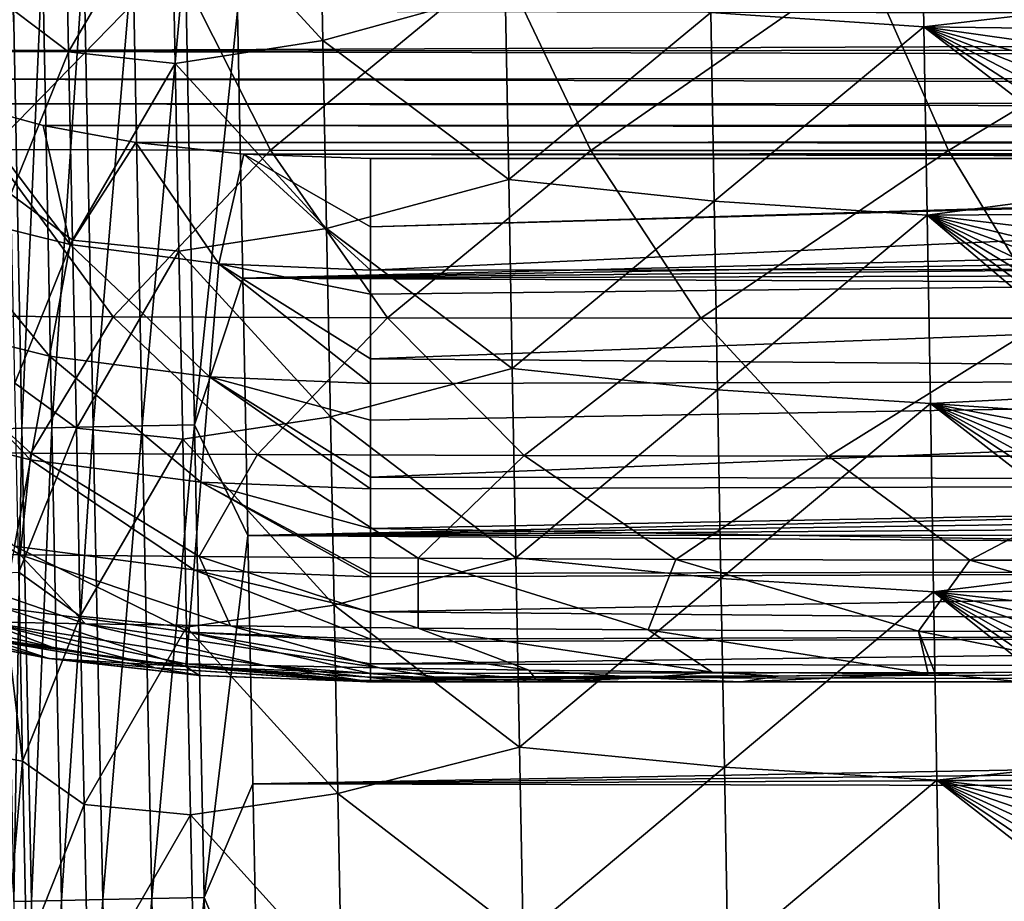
# Model space of a CAD drawing. Header units: metres. Extents: x -26 to 26, y -119 to 32.
# Tile 71 of 208: x -15.05 to -12.23, y -87.81 to -85.28. Entities that reach past the tile are written whole.
import ezdxf

# ---------------------------------------------------------------- set-up
doc = ezdxf.new("R2010")
doc.units = ezdxf.units.M
doc.layers.add('solid_13_411_041_XXX', color=7, linetype='CONTINUOUS')

msp = doc.modelspace()

# ---------------------------------------------------------------- linework, layer by layer
at = {"layer": 'solid_13_411_041_XXX'}
for points in [[(-13.072164, -85.258812, 139.145721), (-12.469761, -84.760384, 138.966232), (-12.460606, -85.300407, 138.971054)], [(-12.460606, -85.300407, 138.971054), (-12.469761, -84.760384, 138.966232), (-11.867782, -85.231018, 138.915955)], [(-14.619064, -84.866005, 140.400742), (-14.194877, -84.798912, 139.873962), (-14.184291, -85.338837, 139.87793)], [(-14.184291, -85.338837, 139.87793), (-14.194877, -84.798912, 139.873962), (-13.661642, -85.195358, 139.450943)], [(-14.913851, -85.372017, 140.992661), (-15.090888, -85.237701, 141.603149), (-14.924945, -84.832596, 140.9897)], [(-14.913851, -85.372017, 140.992661), (-14.924945, -84.832596, 140.9897), (-14.619064, -84.866005, 140.400742)], [(-14.913851, -85.372017, 140.992661), (-14.619064, -84.866005, 140.400742), (-14.608178, -85.404785, 140.404221)], [(-14.608178, -85.404785, 140.404221), (-14.619064, -84.866005, 140.400742), (-14.184291, -85.338837, 139.87793)], [(-15.048101, -86.451408, 144.735077), (-15.075233, -85.095657, 144.735138), (-15.098473, -86.452446, 144.585052)], [(-14.988792, -85.09391, 144.875305), (-15.075233, -85.095657, 144.735138), (-15.048101, -86.451408, 144.735077)], [(-14.961674, -86.449654, 144.87529), (-14.988792, -85.09391, 144.875305), (-15.048101, -86.451408, 144.735077)], [(-14.870537, -85.091537, 144.993118), (-14.988792, -85.09391, 144.875305), (-14.961674, -86.449654, 144.87529)], [(-14.843409, -86.447258, 144.993179), (-14.870537, -85.091537, 144.993118), (-14.961674, -86.449654, 144.87529)], [(-14.73009, -85.08873, 145.079041), (-14.870537, -85.091537, 144.993118), (-14.843409, -86.447258, 144.993179)], [(-14.702938, -86.44442, 145.079117), (-14.73009, -85.08873, 145.079041), (-14.843409, -86.447258, 144.993179)], [(-14.580005, -85.085732, 145.12886), (-14.73009, -85.08873, 145.079041), (-14.702938, -86.44442, 145.079117)], [(-14.552821, -86.441399, 145.128983), (-14.580005, -85.085732, 145.12886), (-14.702938, -86.44442, 145.079117)], [(-14.429815, -85.255493, 145.144241), (-14.580005, -85.085732, 145.12886), (-14.552821, -86.441399, 145.128983)], [(-15.139119, -85.651855, 81.7295), (-15.424582, -85.107697, 81.602669), (-14.608976, -85.109177, 80.236252)], [(-14.335, -85.653824, 80.387039), (-15.139119, -85.651855, 81.7295), (-14.608976, -85.109177, 80.236252)], [(-14.335, -85.653824, 80.387039), (-14.608976, -85.109177, 80.236252), (-13.674914, -85.109947, 78.951782)], [(14.43291, -85.102234, 145.144226), (-14.429815, -85.255493, 145.144241), (14.428645, -85.315506, 145.144257)], [(-13.415874, -85.654861, 79.125092), (-14.335, -85.653824, 80.387039), (-13.674914, -85.109947, 78.951782)], [(-13.415874, -85.654861, 79.125092), (-13.674914, -85.109947, 78.951782), (-12.631309, -85.109932, 77.760437)], [(-12.390319, -85.654869, 77.954536), (-13.415874, -85.654861, 79.125092), (-12.631309, -85.109932, 77.760437)], [(-12.390319, -85.654869, 77.954536), (-12.631309, -85.109932, 77.760437), (-11.487218, -85.109184, 76.670746)], [(-11.26692, -85.653893, 76.883644), (-12.390319, -85.654869, 77.954536), (-11.487218, -85.109184, 76.670746)], [(-15.861433, -85.190666, 104.899536), (-15.583422, -85.369743, 104.899536), (15.788097, -85.245422, 104.899536)], [(-14.184291, -85.338837, 139.87793), (-13.661642, -85.195358, 139.450943), (-13.651395, -85.737831, 139.455353)], [(-13.651395, -85.737831, 139.455353), (-13.661642, -85.195358, 139.450943), (-13.072164, -85.258812, 139.145721)], [(-12.460606, -85.300407, 138.971054), (-11.867782, -85.231018, 138.915955), (-11.866545, -85.307831, 138.916656)], [(-15.583422, -85.369743, 104.899536), (15.624725, -85.347519, 104.899536), (15.788097, -85.245422, 104.899536)], [(-14.913851, -85.372017, 140.992661), (-15.079649, -85.779617, 141.605621), (-15.090888, -85.237701, 141.603149)], [(-14.414473, -86.020515, 145.144318), (-14.429815, -85.255493, 145.144241), (-14.552821, -86.441399, 145.128983)], [(14.428645, -85.315506, 145.144257), (-14.429815, -85.255493, 145.144241), (-14.414473, -86.020515, 145.144318)], [(-13.651395, -85.737831, 139.455353), (-13.072164, -85.258812, 139.145721), (-13.062418, -85.799873, 139.150391)], [(-13.062418, -85.799873, 139.150391), (-13.072164, -85.258812, 139.145721), (-12.460606, -85.300407, 138.971054)], [(14.428645, -85.315506, 145.144257), (-14.414473, -86.020515, 145.144318), (14.424416, -85.526695, 145.144272)], [(-13.062418, -85.799873, 139.150391), (-12.460606, -85.300407, 138.971054), (-12.451375, -85.840431, 138.975891)], [(-12.460606, -85.300407, 138.971054), (-11.866545, -85.307831, 138.916656), (-11.865311, -85.3843, 138.917343)], [(-12.460606, -85.300407, 138.971054), (-11.865311, -85.3843, 138.917343), (-11.86408, -85.460449, 138.91803)], [(-12.460606, -85.300407, 138.971054), (-11.86408, -85.460449, 138.91803), (-11.862854, -85.536263, 138.918716)], [(-12.460606, -85.300407, 138.971054), (-11.862854, -85.536263, 138.918716), (-11.86163, -85.611763, 138.919403)], [(-12.460606, -85.300407, 138.971054), (-11.86163, -85.611763, 138.919403), (-11.860411, -85.686943, 138.920074)], [(-12.460606, -85.300407, 138.971054), (-11.860411, -85.686943, 138.920074), (-11.859195, -85.76181, 138.920761)], [(-12.451375, -85.840431, 138.975891), (-12.460606, -85.300407, 138.971054), (-11.859195, -85.76181, 138.920761)], [(-15.583422, -85.369743, 104.899536), (15.446947, -85.434799, 104.899536), (15.624725, -85.347519, 104.899536)], [(-14.608178, -85.404785, 140.404221), (-14.184291, -85.338837, 139.87793), (-14.173663, -85.878769, 139.881927)], [(-14.173663, -85.878769, 139.881927), (-14.184291, -85.338837, 139.87793), (-13.651395, -85.737831, 139.455353)], [(-15.583422, -85.369743, 104.899536), (-15.411857, -85.449745, 104.899536), (15.446947, -85.434799, 104.899536)], [(-14.902724, -85.911438, 140.995651), (-15.079649, -85.779617, 141.605621), (-14.913851, -85.372017, 140.992661)], [(-14.902724, -85.911438, 140.995651), (-14.913851, -85.372017, 140.992661), (-14.608178, -85.404785, 140.404221)], [(-14.902724, -85.911438, 140.995651), (-14.608178, -85.404785, 140.404221), (-14.597256, -85.943565, 140.407745)], [(-14.597256, -85.943565, 140.407745), (-14.608178, -85.404785, 140.404221), (-14.173663, -85.878769, 139.881927)], [(-15.411857, -85.449745, 104.899536), (15.247194, -85.510757, 104.899536), (15.446947, -85.434799, 104.899536)], [(-15.411857, -85.449745, 104.899536), (-15.214785, -85.521286, 104.899536), (15.247194, -85.510757, 104.899536)], [(-15.214785, -85.521286, 104.899536), (15.03944, -85.570366, 104.899536), (15.247194, -85.510757, 104.899536)], [(-15.318771, -85.823036, 104.865211), (-14.909507, -85.924377, 104.865211), (-15.214785, -85.521286, 104.899536)], [(-15.214785, -85.521286, 104.899536), (-14.98655, -85.582878, 104.899536), (15.03944, -85.570366, 104.899536)], [(-14.909507, -85.924377, 104.865211), (-14.98655, -85.582878, 104.899536), (-15.214785, -85.521286, 104.899536)], [(14.424416, -85.526695, 145.144272), (-14.414473, -86.020515, 145.144318), (14.420219, -85.735863, 145.144287)], [(-14.98655, -85.582878, 104.899536), (14.831746, -85.614212, 104.899536), (15.03944, -85.570366, 104.899536)], [(-14.98655, -85.582878, 104.899536), (-14.721014, -85.632172, 104.899536), (14.831746, -85.614212, 104.899536)], [(-14.909507, -85.924377, 104.865211), (-14.721014, -85.632172, 104.899536), (-14.98655, -85.582878, 104.899536)], [(-14.909507, -85.924377, 104.865211), (-14.48326, -85.980003, 104.865211), (-14.721014, -85.632172, 104.899536)], [(-14.721014, -85.632172, 104.899536), (14.612687, -85.646492, 104.899536), (14.831746, -85.614212, 104.899536)], [(-14.721014, -85.632172, 104.899536), (-14.411078, -85.665581, 104.899536), (14.612687, -85.646492, 104.899536)], [(-14.48326, -85.980003, 104.865211), (-14.411078, -85.665581, 104.899536), (-14.721014, -85.632172, 104.899536)], [(-14.78607, -86.13192, 81.904579), (-15.455618, -86.128578, 83.285149), (-15.139119, -85.651855, 81.7295)], [(-14.78607, -86.13192, 81.904579), (-15.139119, -85.651855, 81.7295), (-14.335, -85.653824, 80.387039)], [(-13.999143, -86.134384, 80.593697), (-14.78607, -86.13192, 81.904579), (-14.335, -85.653824, 80.387039)], [(-14.411078, -85.665581, 104.899536), (14.359714, -85.668915, 104.899536), (14.612687, -85.646492, 104.899536)], [(-13.999143, -86.134384, 80.593697), (-14.335, -85.653824, 80.387039), (-13.415874, -85.654861, 79.125092)], [(-13.1006, -86.135674, 79.361244), (-13.999143, -86.134384, 80.593697), (-13.415874, -85.654861, 79.125092)], [(-13.1006, -86.135674, 79.361244), (-13.415874, -85.654861, 79.125092), (-12.390319, -85.654869, 77.954536)], [(-12.098703, -86.135681, 78.217834), (-13.1006, -86.135674, 79.361244), (-12.390319, -85.654869, 77.954536)], [(-12.098703, -86.135681, 78.217834), (-12.390319, -85.654869, 77.954536), (-11.26692, -85.653893, 76.883644)], [(-14.48326, -85.980003, 104.865211), (-14.048276, -85.997902, 104.865013), (-14.411078, -85.665581, 104.899536)], [(-0.000026, -85.677917, 104.899536), (14.359714, -85.668915, 104.899536), (-14.411078, -85.665581, 104.899536)], [(-14.411078, -85.665581, 104.899536), (-7.045654, -85.677917, 104.899536), (-0.000026, -85.677917, 104.899536)], [(-14.411078, -85.665581, 104.899536), (-7.419333, -85.677917, 104.899536), (-7.045654, -85.677917, 104.899536)], [(-14.411078, -85.665581, 104.899536), (-14.048341, -85.677917, 104.899536), (-7.419333, -85.677917, 104.899536)], [(-14.048301, -85.873817, 104.886696), (-14.048341, -85.677917, 104.899536), (-14.411078, -85.665581, 104.899536)], [(-14.048301, -85.873817, 104.886696), (-14.411078, -85.665581, 104.899536), (-14.048276, -85.997902, 104.865013)], [(-14.048301, -85.873817, 104.886696), (-7.419333, -85.677917, 104.899536), (-14.048341, -85.677917, 104.899536)], [(-14.048301, -85.873817, 104.886696), (-7.045654, -85.677917, 104.899536), (-7.419333, -85.677917, 104.899536)], [(-14.048301, -85.873817, 104.886696), (-14.048276, -85.997902, 104.865013), (-7.045654, -85.677917, 104.899536)], [(-14.048276, -85.997902, 104.865013), (-7.024124, -85.990173, 104.866608), (-7.045654, -85.677917, 104.899536)], [(14.420219, -85.735863, 145.144287), (-14.414473, -86.020515, 145.144318), (14.416058, -85.943062, 145.144302)], [(-14.173663, -85.878769, 139.881927), (-13.651395, -85.737831, 139.455353), (-13.641093, -86.280304, 139.459763)], [(-13.641093, -86.280304, 139.459763), (-13.651395, -85.737831, 139.455353), (-13.062418, -85.799873, 139.150391)], [(-12.451375, -85.840431, 138.975891), (-11.859195, -85.76181, 138.920761), (-11.857982, -85.836372, 138.921432)], [(-14.902724, -85.911438, 140.995651), (-15.068379, -86.321533, 141.608139), (-15.079649, -85.779617, 141.605621)], [(-13.641093, -86.280304, 139.459763), (-13.062418, -85.799873, 139.150391), (-13.052608, -86.340935, 139.155075)], [(-13.052608, -86.340935, 139.155075), (-13.062418, -85.799873, 139.150391), (-12.451375, -85.840431, 138.975891)], [(-15.4176, -86.132637, 104.754227), (-14.968336, -86.243996, 104.754227), (-15.318771, -85.823036, 104.865211)], [(-14.968336, -86.243996, 104.754227), (-14.909507, -85.924377, 104.865211), (-15.318771, -85.823036, 104.865211)], [(-13.052608, -86.340935, 139.155075), (-12.451375, -85.840431, 138.975891), (-12.442068, -86.380455, 138.980713)], [(-12.451375, -85.840431, 138.975891), (-11.857982, -85.836372, 138.921432), (-11.856773, -85.910629, 138.922104)], [(-12.451375, -85.840431, 138.975891), (-11.856773, -85.910629, 138.922104), (-11.855567, -85.984589, 138.922775)], [(-12.451375, -85.840431, 138.975891), (-11.855567, -85.984589, 138.922775), (-11.854364, -86.05825, 138.923431)], [(-12.451375, -85.840431, 138.975891), (-11.854364, -86.05825, 138.923431), (-11.853166, -86.131592, 138.924103)], [(-12.451375, -85.840431, 138.975891), (-11.853166, -86.131592, 138.924103), (-11.851971, -86.204597, 138.924759)], [(-12.451375, -85.840431, 138.975891), (-11.851971, -86.204597, 138.924759), (-11.85078, -86.277267, 138.925415)], [(-12.451375, -85.840431, 138.975891), (-11.85078, -86.277267, 138.925415), (-11.849591, -86.349609, 138.926071)], [(-12.442068, -86.380455, 138.980713), (-12.451375, -85.840431, 138.975891), (-11.849591, -86.349609, 138.926071)], [(-14.597256, -85.943565, 140.407745), (-14.173663, -85.878769, 139.881927), (-14.162992, -86.418701, 139.885941)], [(-14.162992, -86.418701, 139.885941), (-14.173663, -85.878769, 139.881927), (-13.641093, -86.280304, 139.459763)], [(-14.891567, -86.450867, 140.998688), (-15.068379, -86.321533, 141.608139), (-14.902724, -85.911438, 140.995651)], [(-14.891567, -86.450867, 140.998688), (-14.902724, -85.911438, 140.995651), (-14.597256, -85.943565, 140.407745)], [(-14.968336, -86.243996, 104.754227), (-14.509672, -86.303917, 104.754227), (-14.909507, -85.924377, 104.865211)], [(-14.509672, -86.303917, 104.754227), (-14.48326, -85.980003, 104.865211), (-14.909507, -85.924377, 104.865211)], [(14.416058, -85.943062, 145.144302), (-14.414473, -86.020515, 145.144318), (14.411928, -86.148361, 145.144318)], [(-14.891567, -86.450867, 140.998688), (-14.597256, -85.943565, 140.407745), (-14.586299, -86.482346, 140.411285)], [(-14.586299, -86.482346, 140.411285), (-14.597256, -85.943565, 140.407745), (-14.162992, -86.418701, 139.885941)], [(-14.509672, -86.303917, 104.754227), (-14.048209, -86.322495, 104.75399), (-14.48326, -85.980003, 104.865211)], [(-14.48326, -85.980003, 104.865211), (-14.048209, -86.322495, 104.75399), (-14.048223, -86.252426, 104.785164)], [(-14.48326, -85.980003, 104.865211), (-14.048223, -86.252426, 104.785164), (-14.048262, -86.066521, 104.848328)], [(-14.48326, -85.980003, 104.865211), (-14.048262, -86.066521, 104.848328), (-14.048276, -85.997902, 104.865013)], [(-14.048276, -85.997902, 104.865013), (-14.048262, -86.066521, 104.848328), (-7.024124, -85.990173, 104.866608)], [(-14.048262, -86.066521, 104.848328), (-14.048223, -86.252426, 104.785164), (-7.024124, -85.990173, 104.866608)], [(-14.048223, -86.252426, 104.785164), (-7.024144, -86.307098, 104.761063), (-7.024124, -85.990173, 104.866608)], [(-14.399586, -86.758766, 145.144379), (-14.414473, -86.020515, 145.144318), (-14.552821, -86.441399, 145.128983)], [(14.411928, -86.148361, 145.144318), (-14.414473, -86.020515, 145.144318), (-14.399586, -86.758766, 145.144379)], [(-15.022583, -86.522392, 83.463013), (-15.55515, -86.517853, 84.858635), (-15.455618, -86.128578, 83.285149)], [(-15.509699, -86.42115, 104.562874), (-15.02316, -86.541855, 104.562874), (-15.4176, -86.132637, 104.754227)], [(-15.022583, -86.522392, 83.463013), (-15.455618, -86.128578, 83.285149), (-14.78607, -86.13192, 81.904579)], [(-15.02316, -86.541855, 104.562874), (-14.968336, -86.243996, 104.754227), (-15.4176, -86.132637, 104.754227)], [(-14.371672, -86.526398, 82.123268), (-15.022583, -86.522392, 83.463013), (-14.78607, -86.13192, 81.904579)], [(-14.371672, -86.526398, 82.123268), (-14.78607, -86.13192, 81.904579), (-13.999143, -86.134384, 80.593697)], [(-13.60705, -86.529358, 80.850876), (-14.371672, -86.526398, 82.123268), (-13.999143, -86.134384, 80.593697)], [(-13.60705, -86.529358, 80.850876), (-13.999143, -86.134384, 80.593697), (-13.1006, -86.135674, 79.361244)], [(-12.734204, -86.530907, 79.654243), (-13.60705, -86.529358, 80.850876), (-13.1006, -86.135674, 79.361244)], [(-12.734204, -86.530907, 79.654243), (-13.1006, -86.135674, 79.361244), (-12.098703, -86.135681, 78.217834)], [(-11.761077, -86.530922, 78.543686), (-12.734204, -86.530907, 79.654243), (-12.098703, -86.135681, 78.217834)], [(14.411928, -86.148361, 145.144318), (-14.399586, -86.758766, 145.144379), (14.40783, -86.35183, 145.144333)], [(-15.02316, -86.541855, 104.562874), (-14.534286, -86.605774, 104.562874), (-14.968336, -86.243996, 104.754227)], [(-14.534286, -86.605774, 104.562874), (-14.509672, -86.303917, 104.754227), (-14.968336, -86.243996, 104.754227)], [(-14.048223, -86.252426, 104.785164), (-14.048209, -86.322495, 104.75399), (-7.024144, -86.307098, 104.761063)], [(-14.162992, -86.418701, 139.885941), (-13.641093, -86.280304, 139.459763), (-13.630739, -86.822784, 139.464203)], [(-13.630739, -86.822784, 139.464203), (-13.641093, -86.280304, 139.459763), (-13.052608, -86.340935, 139.155075)], [(-14.534286, -86.605774, 104.562874), (-14.048147, -86.624916, 104.562813), (-14.509672, -86.303917, 104.754227)], [(-14.509672, -86.303917, 104.754227), (-14.048147, -86.624916, 104.562813), (-14.048154, -86.591309, 104.589394)], [(-14.509672, -86.303917, 104.754227), (-14.048154, -86.591309, 104.589394), (-14.048187, -86.428307, 104.698364)], [(-14.509672, -86.303917, 104.754227), (-14.048187, -86.428307, 104.698364), (-14.048209, -86.322495, 104.75399)], [(-14.048209, -86.322495, 104.75399), (-14.048187, -86.428307, 104.698364), (-7.024144, -86.307098, 104.761063)], [(-14.048187, -86.428307, 104.698364), (-14.048154, -86.591309, 104.589394), (-7.024144, -86.307098, 104.761063)], [(-14.048154, -86.591309, 104.589394), (-7.024164, -86.603485, 104.579689), (-7.024144, -86.307098, 104.761063)], [(-14.891567, -86.450867, 140.998688), (-15.05708, -86.863457, 141.610733), (-15.068379, -86.321533, 141.608139)], [(14.40783, -86.35183, 145.144333), (-14.399586, -86.758766, 145.144379), (14.403766, -86.55336, 145.144363)], [(-13.630739, -86.822784, 139.464203), (-13.052608, -86.340935, 139.155075), (-13.042731, -86.882004, 139.159775)], [(-13.042731, -86.882004, 139.159775), (-13.052608, -86.340935, 139.155075), (-12.442068, -86.380455, 138.980713)], [(-12.442068, -86.380455, 138.980713), (-11.849591, -86.349609, 138.926071), (-11.848407, -86.421623, 138.926712)], [(-13.042731, -86.882004, 139.159775), (-12.442068, -86.380455, 138.980713), (-12.432682, -86.920479, 138.98555)], [(-12.442068, -86.380455, 138.980713), (-11.848407, -86.421623, 138.926712), (-11.847226, -86.493317, 138.927368)], [(-12.442068, -86.380455, 138.980713), (-11.847226, -86.493317, 138.927368), (-11.846049, -86.564682, 138.928009)], [(-12.442068, -86.380455, 138.980713), (-11.846049, -86.564682, 138.928009), (-11.844875, -86.635742, 138.92865)], [(-12.442068, -86.380455, 138.980713), (-11.844875, -86.635742, 138.92865), (-11.843705, -86.70649, 138.929291)], [(-12.442068, -86.380455, 138.980713), (-11.843705, -86.70649, 138.929291), (-11.842538, -86.776932, 138.929932)], [(-12.442068, -86.380455, 138.980713), (-11.842538, -86.776932, 138.929932), (-11.841375, -86.847069, 138.930557)], [(-12.432682, -86.920479, 138.98555), (-12.442068, -86.380455, 138.980713), (-11.841375, -86.847069, 138.930557)], [(-15.068778, -86.789703, 104.300964), (-15.02316, -86.541855, 104.562874), (-15.509699, -86.42115, 104.562874)], [(-14.586299, -86.482346, 140.411285), (-14.162992, -86.418701, 139.885941), (-14.152278, -86.958633, 139.889984)], [(-14.152278, -86.958633, 139.889984), (-14.162992, -86.418701, 139.885941), (-13.630739, -86.822784, 139.464203)], [(-15.048101, -86.451408, 144.735077), (-15.098473, -86.452446, 144.585052), (-15.071035, -87.808212, 144.584961)], [(-15.020696, -87.807167, 144.735031), (-15.048101, -86.451408, 144.735077), (-15.071035, -87.808212, 144.584961)], [(-14.880379, -86.990295, 141.001785), (-15.05708, -86.863457, 141.610733), (-14.891567, -86.450867, 140.998688)], [(-14.961674, -86.449654, 144.87529), (-15.048101, -86.451408, 144.735077), (-15.020696, -87.807167, 144.735031)], [(-14.934278, -87.805397, 144.875305), (-14.961674, -86.449654, 144.87529), (-15.020696, -87.807167, 144.735031)], [(-14.843409, -86.447258, 144.993179), (-14.961674, -86.449654, 144.87529), (-14.934278, -87.805397, 144.875305)], [(-14.816007, -87.802979, 144.993225), (-14.843409, -86.447258, 144.993179), (-14.934278, -87.805397, 144.875305)], [(-14.880379, -86.990295, 141.001785), (-14.891567, -86.450867, 140.998688), (-14.586299, -86.482346, 140.411285)], [(-14.702938, -86.44442, 145.079117), (-14.843409, -86.447258, 144.993179), (-14.816007, -87.802979, 144.993225)], [(-14.675513, -87.80011, 145.079208), (-14.702938, -86.44442, 145.079117), (-14.816007, -87.802979, 144.993225)], [(-14.552821, -86.441399, 145.128983), (-14.702938, -86.44442, 145.079117), (-14.675513, -87.80011, 145.079208)], [(-14.525368, -87.79705, 145.129089), (-14.552821, -86.441399, 145.128983), (-14.675513, -87.80011, 145.079208)], [(-14.399586, -86.758766, 145.144379), (-14.552821, -86.441399, 145.128983), (-14.525368, -87.79705, 145.129089)], [(-14.880379, -86.990295, 141.001785), (-14.586299, -86.482346, 140.411285), (-14.575306, -87.021133, 140.414871)], [(-14.575306, -87.021133, 140.414871), (-14.586299, -86.482346, 140.411285), (-14.152278, -86.958633, 139.889984)], [(-15.55515, -86.517853, 84.858635), (-15.05286, -86.813957, 85.014877), (-15.455076, -86.80883, 86.400131)], [(-15.022583, -86.522392, 83.463013), (-15.05286, -86.813957, 85.014877), (-15.55515, -86.517853, 84.858635)], [(-15.022583, -86.522392, 83.463013), (-14.539212, -86.81926, 83.668205), (-15.05286, -86.813957, 85.014877)], [(-14.371672, -86.526398, 82.123268), (-14.539212, -86.81926, 83.668205), (-15.022583, -86.522392, 83.463013)], [(-14.371672, -86.526398, 82.123268), (-13.910811, -86.823929, 82.374977), (-14.539212, -86.81926, 83.668205)], [(-13.60705, -86.529358, 80.850876), (-13.910811, -86.823929, 82.374977), (-14.371672, -86.526398, 82.123268)], [(-13.60705, -86.529358, 80.850876), (-13.172366, -86.827385, 81.146324), (-13.910811, -86.823929, 82.374977)], [(-12.734204, -86.530907, 79.654243), (-13.172366, -86.827385, 81.146324), (-13.60705, -86.529358, 80.850876)], [(-12.734204, -86.530907, 79.654243), (-12.329089, -86.829193, 79.990288), (-13.172366, -86.827385, 81.146324)], [(-11.761077, -86.530922, 78.543686), (-12.329089, -86.829193, 79.990288), (-12.734204, -86.530907, 79.654243)], [(-11.761077, -86.530922, 78.543686), (-11.388603, -86.829208, 78.916916), (-12.329089, -86.829193, 79.990288)], [(-15.068778, -86.789703, 104.300964), (-14.554768, -86.856949, 104.300964), (-15.02316, -86.541855, 104.562874)], [(-14.554768, -86.856949, 104.300964), (-14.534286, -86.605774, 104.562874), (-15.02316, -86.541855, 104.562874)], [(14.403766, -86.55336, 145.144363), (-14.399586, -86.758766, 145.144379), (14.399736, -86.752846, 145.144379)], [(-14.048154, -86.591309, 104.589394), (-14.048147, -86.624916, 104.562813), (-7.024164, -86.603485, 104.579689)], [(-14.554768, -86.856949, 104.300964), (-14.048096, -86.876816, 104.301025), (-14.534286, -86.605774, 104.562874)], [(-14.534286, -86.605774, 104.562874), (-14.048096, -86.876816, 104.301025), (-14.048098, -86.868118, 104.312485)], [(-14.534286, -86.605774, 104.562874), (-14.048098, -86.868118, 104.312485), (-14.048124, -86.738747, 104.460045)], [(-14.534286, -86.605774, 104.562874), (-14.048124, -86.738747, 104.460045), (-14.048147, -86.624916, 104.562813)], [(-14.048147, -86.624916, 104.562813), (-14.048124, -86.738747, 104.460045), (-7.024164, -86.603485, 104.579689)], [(-14.048124, -86.738747, 104.460045), (-7.02418, -86.853081, 104.331352), (-7.024164, -86.603485, 104.579689)], [(-14.385142, -87.471214, 145.14444), (-14.399586, -86.758766, 145.144379), (-14.525368, -87.79705, 145.129089)], [(14.399736, -86.752846, 145.144379), (-14.399586, -86.758766, 145.144379), (14.39574, -86.950348, 145.144394)], [(14.39574, -86.950348, 145.144394), (-14.399586, -86.758766, 145.144379), (-14.385142, -87.471214, 145.14444)], [(-14.048124, -86.738747, 104.460045), (-14.048098, -86.868118, 104.312485), (-7.02418, -86.853081, 104.331352)], [(-15.101277, -86.96627, 103.991013), (-14.569359, -87.035889, 103.991013), (-15.068778, -86.789703, 104.300964)], [(-14.569359, -87.035889, 103.991013), (-14.554768, -86.856949, 104.300964), (-15.068778, -86.789703, 104.300964)], [(-14.864976, -87.011833, 86.379349), (-15.455076, -86.80883, 86.400131), (-15.05286, -86.813957, 85.014877)], [(-14.864976, -87.011833, 86.379349), (-15.153709, -87.006721, 87.806129), (-15.455076, -86.80883, 86.400131)], [(-14.449258, -87.018059, 84.985832), (-15.05286, -86.813957, 85.014877), (-14.539212, -86.81926, 83.668205)], [(-14.449258, -87.018059, 84.985832), (-14.864976, -87.011833, 86.379349), (-15.05286, -86.813957, 85.014877)], [(-13.911143, -87.024353, 83.634827), (-14.539212, -86.81926, 83.668205), (-13.910811, -86.823929, 82.374977)], [(-13.911143, -87.024353, 83.634827), (-14.449258, -87.018059, 84.985832), (-14.539212, -86.81926, 83.668205)], [(-14.152278, -86.958633, 139.889984), (-13.630739, -86.822784, 139.464203), (-13.62033, -87.365265, 139.468643)], [(-13.251545, -87.029678, 82.34317), (-13.911143, -87.024353, 83.634827), (-13.910811, -86.823929, 82.374977)], [(-13.251545, -87.029678, 82.34317), (-13.910811, -86.823929, 82.374977), (-13.172366, -86.827385, 81.146324)], [(-13.62033, -87.365265, 139.468643), (-13.630739, -86.822784, 139.464203), (-13.042731, -86.882004, 139.159775)], [(-12.475603, -87.033325, 81.120995), (-13.251545, -87.029678, 82.34317), (-13.172366, -86.827385, 81.146324)], [(-12.475603, -87.033325, 81.120995), (-13.172366, -86.827385, 81.146324), (-12.329089, -86.829193, 79.990288)], [(-11.590101, -87.03479, 79.978676), (-12.475603, -87.033325, 81.120995), (-12.329089, -86.829193, 79.990288)], [(-12.432682, -86.920479, 138.98555), (-11.841375, -86.847069, 138.930557), (-11.840215, -86.916916, 138.931198)], [(-11.590101, -87.03479, 79.978676), (-12.329089, -86.829193, 79.990288), (-11.388603, -86.829208, 78.916916)], [(-15.05708, -86.863457, 141.610733), (-15.045752, -87.405373, 141.613388), (-15.110744, -86.866768, 142.207031)], [(-15.045752, -87.405373, 141.613388), (-15.099706, -87.396523, 142.209167), (-15.110744, -86.866768, 142.207031)], [(-14.880379, -86.990295, 141.001785), (-15.045752, -87.405373, 141.613388), (-15.05708, -86.863457, 141.610733)], [(-14.569359, -87.035889, 103.991013), (-14.048059, -87.05632, 103.991188), (-14.554768, -86.856949, 104.300964)], [(-14.554768, -86.856949, 104.300964), (-14.048059, -87.05632, 103.991188), (-14.048075, -86.977173, 104.149185)], [(-14.554768, -86.856949, 104.300964), (-14.048075, -86.977173, 104.149185), (-14.048096, -86.876816, 104.301025)], [(-14.048098, -86.868118, 104.312485), (-14.048096, -86.876816, 104.301025), (-7.02418, -86.853081, 104.331352)], [(-14.048096, -86.876816, 104.301025), (-14.048075, -86.977173, 104.149185), (-7.02418, -86.853081, 104.331352)], [(-14.048075, -86.977173, 104.149185), (-7.024192, -87.03582, 104.036156), (-7.02418, -86.853081, 104.331352)], [(-13.62033, -87.365265, 139.468643), (-13.042731, -86.882004, 139.159775), (-13.032787, -87.423073, 139.164474)], [(-13.032787, -87.423073, 139.164474), (-13.042731, -86.882004, 139.159775), (-12.432682, -86.920479, 138.98555)], [(-13.032787, -87.423073, 139.164474), (-12.432682, -86.920479, 138.98555), (-12.423216, -87.46051, 138.990387)], [(-12.432682, -86.920479, 138.98555), (-11.840215, -86.916916, 138.931198), (-11.839059, -86.986458, 138.931824)], [(-12.432682, -86.920479, 138.98555), (-11.839059, -86.986458, 138.931824), (-11.837905, -87.055717, 138.932449)], [(-12.432682, -86.920479, 138.98555), (-11.837905, -87.055717, 138.932449), (-11.836756, -87.124695, 138.933075)], [(-12.432682, -86.920479, 138.98555), (-11.836756, -87.124695, 138.933075), (-11.835609, -87.19339, 138.933685)], [(-12.432682, -86.920479, 138.98555), (-11.835609, -87.19339, 138.933685), (-11.834466, -87.261803, 138.934311)], [(-12.432682, -86.920479, 138.98555), (-11.834466, -87.261803, 138.934311), (-11.833326, -87.329941, 138.934921)], [(-12.432682, -86.920479, 138.98555), (-11.833326, -87.329941, 138.934921), (-11.83219, -87.397812, 138.935532)], [(-12.423216, -87.46051, 138.990387), (-12.432682, -86.920479, 138.98555), (-11.83219, -87.397812, 138.935532)], [(-14.575306, -87.021133, 140.414871), (-14.152278, -86.958633, 139.889984), (-14.141521, -87.498573, 139.894058)], [(14.39574, -86.950348, 145.144394), (-14.385142, -87.471214, 145.14444), (14.391777, -87.145905, 145.144409)], [(-14.141521, -87.498573, 139.894058), (-14.152278, -86.958633, 139.889984), (-13.62033, -87.365265, 139.468643)], [(-15.119086, -87.063026, 103.662094), (-14.577354, -87.133949, 103.662094), (-15.101277, -86.96627, 103.991013)], [(-14.577354, -87.133949, 103.662094), (-14.569359, -87.035889, 103.991013), (-15.101277, -86.96627, 103.991013)], [(-14.048075, -86.977173, 104.149185), (-14.048059, -87.05632, 103.991188), (-7.024192, -87.03582, 104.036156)], [(-14.961584, -87.079407, 89.257568), (-15.307606, -86.999527, 89.257568), (-15.153709, -87.006721, 87.806129)], [(-15.277288, -87.034508, 96.303757), (-15.307606, -86.999527, 89.257568), (-14.961584, -87.079407, 89.257568)], [(-15.153709, -87.006721, 87.806129), (-14.351609, -87.131889, 86.764061), (-14.577775, -87.126938, 88.00222)], [(-14.864976, -87.011833, 86.379349), (-14.351609, -87.131889, 86.764061), (-15.153709, -87.006721, 87.806129)], [(-15.153709, -87.006721, 87.806129), (-14.577775, -87.126938, 88.00222), (-14.710657, -87.121307, 89.257568)], [(-14.961584, -87.079407, 89.257568), (-15.153709, -87.006721, 87.806129), (-14.710657, -87.121307, 89.257568)], [(-14.869161, -87.529724, 141.004913), (-15.045752, -87.405373, 141.613388), (-14.880379, -86.990295, 141.001785)], [(-14.869161, -87.529724, 141.004913), (-14.880379, -86.990295, 141.001785), (-14.575306, -87.021133, 140.414871)], [(-14.864976, -87.011833, 86.379349), (-14.022137, -87.138062, 85.550041), (-14.351609, -87.131889, 86.764061)], [(-14.449258, -87.018059, 84.985832), (-14.022137, -87.138062, 85.550041), (-14.864976, -87.011833, 86.379349)], [(-14.96892, -87.111618, 103.351891), (-15.355906, -87.036819, 103.349129), (-15.277288, -87.034508, 96.303757)], [(-15.355887, -87.037033, 103.392494), (-15.355906, -87.036819, 103.349129), (-14.96892, -87.111618, 103.351891)], [(-14.970737, -87.111465, 103.395409), (-15.355887, -87.037033, 103.392494), (-14.96892, -87.111618, 103.351891)], [(-15.119086, -87.063026, 103.662094), (-15.355887, -87.037033, 103.392494), (-14.970737, -87.111465, 103.395409)], [(-15.277288, -87.034508, 96.303757), (-14.961584, -87.079407, 89.257568), (-14.710657, -87.121307, 89.257568)], [(-15.277288, -87.034508, 96.303757), (-14.710657, -87.121307, 89.257568), (-14.66632, -87.138466, 96.305557)], [(-14.96892, -87.111618, 103.351891), (-15.277288, -87.034508, 96.303757), (-14.66632, -87.138466, 96.305557)], [(-14.869161, -87.529724, 141.004913), (-14.575306, -87.021133, 140.414871), (-14.564279, -87.559921, 140.418503)], [(-14.577354, -87.133949, 103.662094), (-14.048038, -87.154625, 103.662956), (-14.569359, -87.035889, 103.991013)], [(-14.564279, -87.559921, 140.418503), (-14.575306, -87.021133, 140.414871), (-14.141521, -87.498573, 139.894058)], [(-14.569359, -87.035889, 103.991013), (-14.048038, -87.154625, 103.662956), (-14.048044, -87.126961, 103.787239)], [(-14.569359, -87.035889, 103.991013), (-14.048044, -87.126961, 103.787239), (-14.048058, -87.063972, 103.973038)], [(-14.569359, -87.035889, 103.991013), (-14.048058, -87.063972, 103.973038), (-14.048059, -87.05632, 103.991188)], [(-14.449258, -87.018059, 84.985832), (-13.59423, -87.144569, 84.366493), (-14.022137, -87.138062, 85.550041)], [(-13.911143, -87.024353, 83.634827), (-13.59423, -87.144569, 84.366493), (-14.449258, -87.018059, 84.985832)], [(-14.048059, -87.05632, 103.991188), (-14.048058, -87.063972, 103.973038), (-7.024192, -87.03582, 104.036156)], [(-14.048058, -87.063972, 103.973038), (-14.048044, -87.126961, 103.787239), (-7.024192, -87.03582, 104.036156)], [(-14.048044, -87.126961, 103.787239), (-7.024199, -87.142914, 103.720329), (-7.024192, -87.03582, 104.036156)], [(-13.911143, -87.024353, 83.634827), (-13.068254, -87.150536, 83.223289), (-13.59423, -87.144569, 84.366493)], [(-13.251545, -87.029678, 82.34317), (-13.068254, -87.150536, 83.223289), (-13.911143, -87.024353, 83.634827)], [(-13.251545, -87.029678, 82.34317), (-12.448763, -87.15522, 82.131264), (-13.068254, -87.150536, 83.223289)], [(-12.475603, -87.033325, 81.120995), (-12.448763, -87.15522, 82.131264), (-13.251545, -87.029678, 82.34317)], [(-12.428429, -87.154884, 82.092926), (-12.448763, -87.15522, 82.131264), (-12.475603, -87.033325, 81.120995)], [(-11.91262, -87.145805, 81.202522), (-12.475603, -87.033325, 81.120995), (-11.590101, -87.03479, 79.978676)], [(-11.91262, -87.145805, 81.202522), (-12.428429, -87.154884, 82.092926), (-12.475603, -87.033325, 81.120995)], [(-15.119086, -87.063026, 103.662094), (-14.970737, -87.111465, 103.395409), (-14.577354, -87.133949, 103.662094)], [(-14.538312, -87.160225, 103.397842), (-14.970737, -87.111465, 103.395409), (-14.96892, -87.111618, 103.351891)], [(-14.577354, -87.133949, 103.662094), (-14.970737, -87.111465, 103.395409), (-14.538312, -87.160225, 103.397842)], [(-14.534813, -87.160408, 103.353813), (-14.96892, -87.111618, 103.351891), (-14.66632, -87.138466, 96.305557)], [(-14.538312, -87.160225, 103.397842), (-14.96892, -87.111618, 103.351891), (-14.534813, -87.160408, 103.353813)], [(-14.085649, -87.176582, 89.257568), (-14.710657, -87.121307, 89.257568), (-14.577775, -87.126938, 88.00222)], [(-14.66632, -87.138466, 96.305557), (-14.710657, -87.121307, 89.257568), (-14.085649, -87.176582, 89.257568)], [(-14.577775, -87.126938, 88.00222), (-14.073495, -87.174774, 87.921654), (-14.094881, -87.175972, 88.902313)], [(-14.091394, -87.176262, 89.080177), (-14.577775, -87.126938, 88.00222), (-14.094881, -87.175972, 88.902313)], [(-14.577775, -87.126938, 88.00222), (-14.351609, -87.131889, 86.764061), (-14.073495, -87.174774, 87.921654)], [(-14.091394, -87.176262, 89.080177), (-14.085649, -87.176582, 89.257568), (-14.577775, -87.126938, 88.00222)], [(-14.048044, -87.126961, 103.787239), (-14.048038, -87.154625, 103.662956), (-7.024199, -87.142914, 103.720329)], [(-14.66632, -87.138466, 96.305557), (-14.048035, -87.177933, 89.830956), (-14.048034, -87.177933, 96.306053)], [(-14.069504, -87.177185, 89.544563), (-14.048035, -87.177933, 89.830956), (-14.66632, -87.138466, 96.305557)], [(-14.534813, -87.160408, 103.353813), (-14.66632, -87.138466, 96.305557), (-14.048034, -87.177933, 96.306053)], [(-14.069504, -87.177185, 89.544563), (-14.66632, -87.138466, 96.305557), (-14.085649, -87.176582, 89.257568)], [(-14.577354, -87.133949, 103.662094), (-14.048034, -87.177933, 103.399155), (-14.048037, -87.165154, 103.594925)], [(-14.577354, -87.133949, 103.662094), (-14.538312, -87.160225, 103.397842), (-14.048034, -87.177933, 103.399155)], [(-14.577354, -87.133949, 103.662094), (-14.048037, -87.165154, 103.594925), (-14.048038, -87.154625, 103.662956)], [(14.391777, -87.145905, 145.144409), (-14.385142, -87.471214, 145.14444), (14.387846, -87.339584, 145.144424)], [(-14.351609, -87.131889, 86.764061), (-13.980223, -87.173843, 86.930916), (-14.073495, -87.174774, 87.921654)], [(-14.351609, -87.131889, 86.764061), (-13.813429, -87.172577, 85.936447), (-13.980223, -87.173843, 86.930916)], [(-14.351609, -87.131889, 86.764061), (-14.022137, -87.138062, 85.550041), (-13.813429, -87.172577, 85.936447)], [(-14.048038, -87.154625, 103.662956), (-14.048037, -87.165154, 103.594925), (-7.024199, -87.142914, 103.720329)], [(-14.048037, -87.165154, 103.594925), (-7.025408, -87.177933, 103.409386), (-7.024199, -87.142914, 103.720329)], [(-14.022137, -87.138062, 85.550041), (-13.573365, -87.170448, 84.946327), (-13.813429, -87.172577, 85.936447)], [(-14.022137, -87.138062, 85.550041), (-13.59423, -87.144569, 84.366493), (-13.573365, -87.170448, 84.946327)], [(-13.59423, -87.144569, 84.366493), (-13.261289, -87.167038, 83.971199), (-13.573365, -87.170448, 84.946327)], [(-13.59423, -87.144569, 84.366493), (-13.068254, -87.150536, 83.223289), (-13.261289, -87.167038, 83.971199)], [(-13.068254, -87.150536, 83.223289), (-12.879036, -87.161949, 83.01815), (-13.261289, -87.167038, 83.971199)], [(-13.068254, -87.150536, 83.223289), (-12.448763, -87.15522, 82.131264), (-12.879036, -87.161949, 83.01815)], [(-12.428429, -87.154884, 82.092926), (-12.181843, -87.177933, 81.906364), (-12.984818, -87.177933, 83.486374)], [(-12.428429, -87.154884, 82.092926), (-12.984818, -87.177933, 83.486374), (-12.448763, -87.15522, 82.131264)], [(-12.448763, -87.15522, 82.131264), (-12.984818, -87.177933, 83.486374), (-12.879036, -87.161949, 83.01815)], [(-11.91262, -87.145805, 81.202522), (-12.181843, -87.177933, 81.906364), (-12.428429, -87.154884, 82.092926)], [(-14.538312, -87.160225, 103.397842), (-14.048034, -87.177933, 103.354546), (-14.048034, -87.177933, 103.399155)], [(-14.538312, -87.160225, 103.397842), (-14.534813, -87.160408, 103.353813), (-14.048034, -87.177933, 103.354546)], [(-14.534813, -87.160408, 103.353813), (-14.048034, -87.177933, 96.306053), (-14.048034, -87.177933, 102.687706)], [(-14.534813, -87.160408, 103.353813), (-14.048034, -87.177933, 102.687706), (-14.048034, -87.177933, 103.354546)], [(-14.077096, -87.176849, 88.901726), (-14.094881, -87.175972, 88.902313), (-14.073495, -87.174774, 87.921654)], [(-14.091394, -87.176262, 89.080177), (-14.094881, -87.175972, 88.902313), (-14.05907, -87.177933, 89.080292)], [(-14.077096, -87.176849, 88.901726), (-14.05907, -87.177933, 89.080292), (-14.094881, -87.175972, 88.902313)], [(-14.091394, -87.176262, 89.080177), (-14.05907, -87.177933, 89.080292), (-14.057576, -87.177933, 89.255943)], [(-14.071609, -87.177193, 89.25676), (-14.091394, -87.176262, 89.080177), (-14.057576, -87.177933, 89.255943)], [(-14.071609, -87.177193, 89.25676), (-14.085649, -87.176582, 89.257568), (-14.091394, -87.176262, 89.080177)], [(-14.071609, -87.177193, 89.25676), (-14.051829, -87.177933, 89.533073), (-14.085649, -87.176582, 89.257568)], [(-14.069504, -87.177185, 89.544563), (-14.085649, -87.176582, 89.257568), (-14.051829, -87.177933, 89.533073)], [(-14.077096, -87.176849, 88.901726), (-14.073495, -87.174774, 87.921654), (-14.059321, -87.177933, 88.901138)], [(-14.077096, -87.176849, 88.901726), (-14.059321, -87.177933, 88.901138), (-14.05907, -87.177933, 89.080292)], [(-13.980223, -87.173843, 86.930916), (-14.023405, -87.177933, 87.834633), (-14.073495, -87.174774, 87.921654)], [(-14.073495, -87.174774, 87.921654), (-14.023405, -87.177933, 87.834633), (-14.059321, -87.177933, 88.901138)], [(-14.071609, -87.177193, 89.25676), (-14.057576, -87.177933, 89.255943), (-14.051829, -87.177933, 89.533073)], [(-14.069504, -87.177185, 89.544563), (-14.051829, -87.177933, 89.533073), (-14.048035, -87.177933, 89.830956)], [(-14.059321, -87.177933, 88.901138), (-14.023405, -87.177933, 87.834633), (-0.000027, -87.177933, 103.400856)], [(-14.05907, -87.177933, 89.080292), (-14.059321, -87.177933, 88.901138), (-0.000027, -87.177933, 103.400856)], [(-14.057576, -87.177933, 89.255943), (-14.05907, -87.177933, 89.080292), (-0.000027, -87.177933, 103.400856)], [(-14.051829, -87.177933, 89.533073), (-14.057576, -87.177933, 89.255943), (-0.000027, -87.177933, 103.400856)], [(-7.025408, -87.177933, 103.409386), (-14.051829, -87.177933, 89.533073), (-0.000027, -87.177933, 103.400856)], [(-7.025408, -87.177933, 103.409386), (-14.048035, -87.177933, 89.830956), (-14.051829, -87.177933, 89.533073)], [(-14.048037, -87.165154, 103.594925), (-13.283564, -87.177933, 103.403564), (-7.025408, -87.177933, 103.409386)], [(-13.666475, -87.177864, 103.401558), (-13.283564, -87.177933, 103.403564), (-14.048037, -87.165154, 103.594925)], [(-14.048037, -87.165154, 103.594925), (-14.048034, -87.177933, 103.399155), (-13.666475, -87.177864, 103.401558)], [(-7.025408, -87.177933, 103.409386), (-14.048034, -87.177933, 96.306053), (-14.048035, -87.177933, 89.830956)], [(-14.048034, -87.177933, 103.399155), (-13.670492, -87.177933, 103.050644), (-13.666475, -87.177864, 103.401558)], [(-13.670492, -87.177933, 103.050644), (-14.048034, -87.177933, 102.687706), (-14.048034, -87.177933, 96.306053)], [(-13.283564, -87.177933, 103.403564), (-13.670492, -87.177933, 103.050644), (-14.048034, -87.177933, 96.306053)], [(-7.025408, -87.177933, 103.409386), (-13.283564, -87.177933, 103.403564), (-14.048034, -87.177933, 96.306053)], [(-13.670492, -87.177933, 103.050644), (-14.048034, -87.177933, 103.399155), (-14.048034, -87.177933, 103.354546)], [(-14.048034, -87.177933, 103.354546), (-14.048034, -87.177933, 102.687706), (-13.670492, -87.177933, 103.050644)], [(-13.980223, -87.173843, 86.930916), (-13.923283, -87.177933, 86.862221), (-14.023405, -87.177933, 87.834633)], [(-14.023405, -87.177933, 87.834633), (-13.923283, -87.177933, 86.862221), (-0.000027, -87.177933, 103.400856)], [(-13.813429, -87.172577, 85.936447), (-13.923283, -87.177933, 86.862221), (-13.980223, -87.173843, 86.930916)], [(-13.813429, -87.172577, 85.936447), (-13.558702, -87.177933, 85.114586), (-13.923283, -87.177933, 86.862221)], [(-13.923283, -87.177933, 86.862221), (-13.558702, -87.177933, 85.114586), (-0.000027, -87.177933, 103.400856)], [(-13.573365, -87.170448, 84.946327), (-13.558702, -87.177933, 85.114586), (-13.813429, -87.172577, 85.936447)], [(-13.666475, -87.177864, 103.401558), (-13.670492, -87.177933, 103.050644), (-13.283564, -87.177933, 103.403564)], [(-13.261289, -87.167038, 83.971199), (-13.558702, -87.177933, 85.114586), (-13.573365, -87.170448, 84.946327)], [(-13.261289, -87.167038, 83.971199), (-12.984818, -87.177933, 83.486374), (-13.558702, -87.177933, 85.114586)], [(-4.292959, -87.177933, 93.563454), (-0.000027, -87.177933, 103.400856), (-13.558702, -87.177933, 85.114586)], [(-5.115843, -87.177933, 92.739716), (-13.558702, -87.177933, 85.114586), (-12.984818, -87.177933, 83.486374)], [(-5.115843, -87.177933, 92.739716), (-4.292959, -87.177933, 93.563454), (-13.558702, -87.177933, 85.114586)], [(-12.879036, -87.161949, 83.01815), (-12.984818, -87.177933, 83.486374), (-13.261289, -87.167038, 83.971199)], [(-6.574678, -87.177933, 89.604935), (-12.984818, -87.177933, 83.486374), (-12.181843, -87.177933, 81.906364)], [(-5.783083, -87.177933, 91.785492), (-5.115843, -87.177933, 92.739716), (-12.984818, -87.177933, 83.486374)], [(-6.274167, -87.177933, 90.730324), (-5.783083, -87.177933, 91.785492), (-12.984818, -87.177933, 83.486374)], [(-6.449076, -87.177933, 90.173973), (-6.274167, -87.177933, 90.730324), (-12.984818, -87.177933, 83.486374)], [(-6.574678, -87.177933, 89.604935), (-6.449076, -87.177933, 90.173973), (-12.984818, -87.177933, 83.486374)], [(14.387846, -87.339584, 145.144424), (-14.385142, -87.471214, 145.14444), (14.383947, -87.531448, 145.14444)], [(-14.141521, -87.498573, 139.894058), (-13.62033, -87.365265, 139.468643), (-13.609865, -87.907753, 139.473099)], [(-13.609865, -87.907753, 139.473099), (-13.62033, -87.365265, 139.468643), (-13.032787, -87.423073, 139.164474)], [(-15.045752, -87.405373, 141.613388), (-15.088964, -87.910622, 142.211319), (-15.099706, -87.396523, 142.209167)], [(-15.045752, -87.405373, 141.613388), (-15.034393, -87.947296, 141.616104), (-15.088964, -87.910622, 142.211319)], [(-14.869161, -87.529724, 141.004913), (-15.034393, -87.947296, 141.616104), (-15.045752, -87.405373, 141.613388)], [(-12.423216, -87.46051, 138.990387), (-11.83219, -87.397812, 138.935532), (-11.831057, -87.46537, 138.936142)], [(-13.609865, -87.907753, 139.473099), (-13.032787, -87.423073, 139.164474), (-13.022776, -87.964142, 139.169174)], [(-13.022776, -87.964142, 139.169174), (-13.032787, -87.423073, 139.164474), (-12.423216, -87.46051, 138.990387)], [(-13.022776, -87.964142, 139.169174), (-12.423216, -87.46051, 138.990387), (-12.413668, -88.000542, 138.995224)], [(-12.423216, -87.46051, 138.990387), (-11.831057, -87.46537, 138.936142), (-11.829927, -87.532623, 138.936752)], [(-12.423216, -87.46051, 138.990387), (-11.829927, -87.532623, 138.936752), (-11.828801, -87.599571, 138.937363)], [(-12.423216, -87.46051, 138.990387), (-11.828801, -87.599571, 138.937363), (-11.827679, -87.666214, 138.937958)], [(-12.423216, -87.46051, 138.990387), (-11.827679, -87.666214, 138.937958), (-11.826559, -87.732552, 138.938568)], [(-12.423216, -87.46051, 138.990387), (-11.826559, -87.732552, 138.938568), (-11.825443, -87.798599, 138.939163)], [(-12.423216, -87.46051, 138.990387), (-11.825443, -87.798599, 138.939163), (-11.824331, -87.864357, 138.939758)], [(-12.423216, -87.46051, 138.990387), (-11.824331, -87.864357, 138.939758), (-11.823222, -87.929832, 138.940338)], [(-12.413668, -88.000542, 138.995224), (-12.423216, -87.46051, 138.990387), (-11.823222, -87.929832, 138.940338)], [(-14.371127, -88.159286, 145.144501), (-14.385142, -87.471214, 145.14444), (-14.525368, -87.79705, 145.129089)], [(14.383947, -87.531448, 145.14444), (-14.385142, -87.471214, 145.14444), (-14.371127, -88.159286, 145.144501)], [(-14.564279, -87.559921, 140.418503), (-14.141521, -87.498573, 139.894058), (-14.130719, -88.038513, 139.898148)], [(-14.130719, -88.038513, 139.898148), (-14.141521, -87.498573, 139.894058), (-13.609865, -87.907753, 139.473099)], [(-14.857911, -88.069153, 141.008118), (-15.034393, -87.947296, 141.616104), (-14.869161, -87.529724, 141.004913)], [(-14.857911, -88.069153, 141.008118), (-14.869161, -87.529724, 141.004913), (-14.564279, -87.559921, 140.418503)], [(14.383947, -87.531448, 145.14444), (-14.371127, -88.159286, 145.144501), (14.380079, -87.721542, 145.144455)], [(-14.857911, -88.069153, 141.008118), (-14.564279, -87.559921, 140.418503), (-14.553216, -88.098717, 140.422165)], [(-14.553216, -88.098717, 140.422165), (-14.564279, -87.559921, 140.418503), (-14.130719, -88.038513, 139.898148)], [(14.380079, -87.721542, 145.144455), (-14.371127, -88.159286, 145.144501), (14.376243, -87.909935, 145.14447)], [(-15.020696, -87.807167, 144.735031), (-15.071035, -87.808212, 144.584961), (-15.043328, -89.163971, 144.584885)], [(-14.993016, -89.162926, 144.735001), (-15.020696, -87.807167, 144.735031), (-15.043328, -89.163971, 144.584885)], [(-14.934278, -87.805397, 144.875305), (-15.020696, -87.807167, 144.735031), (-14.993016, -89.162926, 144.735001)], [(-14.90661, -89.161133, 144.87532), (-14.934278, -87.805397, 144.875305), (-14.993016, -89.162926, 144.735001)], [(-14.816007, -87.802979, 144.993225), (-14.934278, -87.805397, 144.875305), (-14.90661, -89.161133, 144.87532)], [(-14.788331, -89.158691, 144.993286), (-14.816007, -87.802979, 144.993225), (-14.90661, -89.161133, 144.87532)], [(-14.675513, -87.80011, 145.079208), (-14.816007, -87.802979, 144.993225), (-14.788331, -89.158691, 144.993286)], [(-14.647818, -89.155792, 145.0793), (-14.675513, -87.80011, 145.079208), (-14.788331, -89.158691, 144.993286)], [(-14.525368, -87.79705, 145.129089), (-14.675513, -87.80011, 145.079208), (-14.647818, -89.155792, 145.0793)], [(-14.497646, -89.15271, 145.129196), (-14.525368, -87.79705, 145.129089), (-14.647818, -89.155792, 145.0793)], [(-14.371127, -88.159286, 145.144501), (-14.525368, -87.79705, 145.129089), (-14.497646, -89.15271, 145.129196)]]:
    msp.add_3dface(points, dxfattribs=at)

doc.saveas('drawing.dxf')
